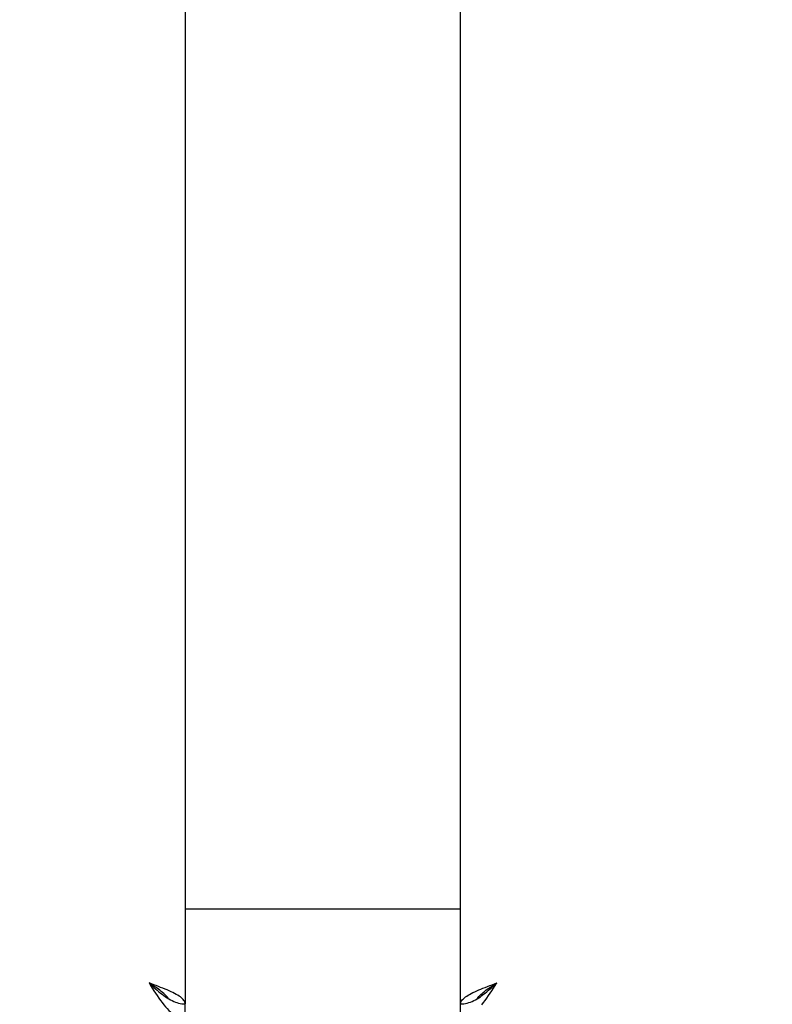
# Model space of a CAD drawing. Header units: inches. Extents: x 0 to 255, y -1 to 165.
# Tile 19 of 76: x 80.86 to 85.98, y 44.37 to 51.07. Entities that reach past the tile are written whole.
import ezdxf

# ---------------------------------------------------------------- set-up
doc = ezdxf.new("R2010")
doc.units = ezdxf.units.IN
doc.header["$LTSCALE"] = 14.034771
doc.header["$MEASUREMENT"] = 0
doc.layers.get('0').update_dxf_attribs({"linetype": 'CONTINUOUS'})
doc.layers.add('DIMENSIONS', color=7, linetype='CONTINUOUS')
doc.styles.get("Standard").update_dxf_attribs({"font": 'txt', "width": 0.8})
doc.dimstyles.new('DIMSTYLE_3', dxfattribs={"dimtxt": 1.170815, "dimasz": 1.501045, "dimexe": 0.09, "dimexo": 0.07, "dimgap": 0.039, "dimtad": 0, "dimtih": 1, "dimtoh": 1, "dimzin": 4, "dimdsep": 46, "dimtxsty": 'Standard', "dimblk": '_FILLED', "dimblk1": '_FILLED', "dimblk2": '_FILLED', "dimcen": 0.09, "dimadec": 0, "dimazin": 0, "dimtfac": 1, "dimtofl": 0, "dimtmove": 0, "dimatfit": 3, "dimldrblk": '_FILLED', "dimfxl": 0, "dimtolj": 1, "dimtzin": 4, "dimarcsym": 0})

# ---------------------------------------------------------------- blocks, each defined once
blk = doc.blocks.new('_FILLED')
at = {"color": 0, "linetype": 'ByBlock'}
blk.add_solid([(0, 0), (-1, 0.2), (-1, -0.2)], dxfattribs=at)
blk = doc.blocks.new('*D13')
at = {"layer": 'DIMENSIONS', "color": 2, "linetype": 'Continuous'}
for p, q in [((83.8576, 109.31), (80.8556, 109.31)), ((87.4826, 109.31), (90.3658, 109.31))]:
    blk.add_line(p, q, dxfattribs=at)
at = {"layer": 'DIMENSIONS', "color": 2, "linetype": 'Continuous', "xscale": 1.5010450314, "yscale": 1.5010450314, "zscale": 1.5010450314}
blk.add_blockref('_FILLED', (83.8576, 109.31), dxfattribs=at)
at = {"layer": 'DIMENSIONS', "color": 2, "linetype": 'Continuous', "xscale": 1.5010450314, "yscale": 1.5010450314, "zscale": 1.5010450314, "rotation": 180}
blk.add_blockref('_FILLED', (87.4826, 109.31), dxfattribs=at)
at = {"layer": 'DIMENSIONS', "color": 2, "linetype": 'Continuous', "insert": (90.9512, 109.8954), "char_height": 1.17082, "width": 3.746608, "attachment_point": 1, "line_spacing_factor": 0.9}
blk.add_mtext('3.63', dxfattribs=at)

msp = doc.modelspace()

# ---------------------------------------------------------------- linework, layer by layer
at = {"color": 3, "linetype": 'Continuous'}
for p, q in [((81.9826, 124.663), (81.9826, 44.371)), ((83.8576, 44.371), (83.8576, 124.663)), ((83.8576, 45.017), (81.9826, 45.017)), ((84.072, 44.5017), (84.1041, 44.5135))]:
    msp.add_line(p, q, dxfattribs=at)
at = {"color": 7, "linetype": 'Continuous'}
for p, q in [((81.8594, 44.4128), (81.8706, 44.4058)), ((83.9585, 44.3994), (83.9697, 44.4058)), ((81.9826, 44.267), (81.9826, 44.371)), ((83.8576, 44.267), (83.8576, 44.371))]:
    msp.add_line(p, q, dxfattribs=at)
at = {"color": 3, "linetype": 'Continuous'}
for points in [[(81.8862, 44.4542), (81.8731, 44.4601), (81.8594, 44.466), (81.8452, 44.472), (81.8305, 44.4779), (81.8154, 44.4838), (81.7999, 44.4898), (81.7842, 44.4957), (81.7683, 44.5017), (81.7361, 44.5135)], [(81.7361, 44.5135), (81.7473, 44.4959), (81.7586, 44.4784), (81.7698, 44.4611), (81.781, 44.4441), (81.7922, 44.4274), (81.8034, 44.4111), (81.8146, 44.3954), (81.8258, 44.3803)], [(84.0033, 44.3658), (84.0145, 44.3803), (84.0257, 44.3954), (84.0369, 44.4111), (84.0481, 44.4274), (84.0593, 44.4441), (84.0705, 44.4611), (84.0817, 44.4784), (84.0929, 44.4959), (84.1041, 44.5135)], [(81.9826, 44.371), (81.9821, 44.377), (81.9805, 44.3829), (81.9779, 44.3888), (81.9742, 44.3948), (81.9696, 44.4007), (81.9639, 44.4067), (81.9572, 44.4126), (81.9496, 44.4185), (81.9411, 44.4245), (81.9317, 44.4304), (81.9215, 44.4363), (81.9104, 44.4423), (81.8987, 44.4482), (81.8862, 44.4542)], [(83.8576, 44.371), (83.8582, 44.377), (83.8598, 44.3829), (83.8624, 44.3888), (83.866, 44.3948), (83.8707, 44.4007), (83.8764, 44.4067), (83.8831, 44.4126), (83.8907, 44.4185), (83.8992, 44.4245), (83.9086, 44.4304), (83.9188, 44.4363), (83.9298, 44.4423), (83.9416, 44.4482), (83.9541, 44.4542)], [(83.9541, 44.4542), (83.9672, 44.4601), (83.9809, 44.466), (83.9951, 44.472), (84.0098, 44.4779), (84.0249, 44.4838), (84.0403, 44.4898), (84.0561, 44.4957), (84.072, 44.5017)], [(81.8258, 44.3803), (81.837, 44.3658), (81.8482, 44.3521), (81.8594, 44.3392), (81.8706, 44.3272), (81.8818, 44.3162), (81.893, 44.3062), (81.9042, 44.2972), (81.9154, 44.2893), (81.9266, 44.2826), (81.9378, 44.277), (81.949, 44.2727), (81.9602, 44.2695), (81.9714, 44.2677), (81.9826, 44.267)]]:
    msp.add_lwpolyline(points, dxfattribs=at)
at = {"color": 7, "linetype": 'Continuous'}
for points in [[(81.7361, 44.5135), (81.7473, 44.5034), (81.7586, 44.4932), (81.7698, 44.4832), (81.781, 44.4734), (81.7922, 44.4637), (81.8034, 44.4543), (81.8146, 44.4452), (81.8258, 44.4365), (81.837, 44.4281), (81.8482, 44.4202), (81.8594, 44.4128)], [(81.8668, 44.4082), (81.8631, 44.4138), (81.8576, 44.4209), (81.8514, 44.428), (81.8445, 44.4352), (81.8369, 44.4423), (81.8287, 44.4494), (81.8199, 44.4565), (81.8106, 44.4637), (81.8008, 44.4708), (81.7907, 44.4779), (81.7802, 44.485), (81.7694, 44.4922), (81.7584, 44.4993), (81.7473, 44.5064), (81.7361, 44.5135)], [(83.9697, 44.4058), (83.9809, 44.4128), (83.9921, 44.4202), (84.0033, 44.4281), (84.0145, 44.4365), (84.0257, 44.4452), (84.0369, 44.4543), (84.0481, 44.4637), (84.0593, 44.4734), (84.0705, 44.4832), (84.0817, 44.4932), (84.0929, 44.5034), (84.1041, 44.5135)], [(83.9735, 44.4082), (83.9772, 44.4138), (83.9826, 44.4209), (83.9889, 44.428), (83.9958, 44.4352), (84.0034, 44.4423), (84.0116, 44.4494), (84.0204, 44.4565), (84.0297, 44.4637), (84.0394, 44.4708), (84.0496, 44.4779), (84.0601, 44.485), (84.0709, 44.4922), (84.0818, 44.4993), (84.093, 44.5064), (84.1041, 44.5135)], [(81.8706, 44.4058), (81.8818, 44.3994), (81.893, 44.3936), (81.9042, 44.3885), (81.9154, 44.3839), (81.9266, 44.38), (81.9378, 44.3768), (81.949, 44.3743), (81.9602, 44.3725), (81.9714, 44.3714), (81.9826, 44.371)], [(83.8576, 44.371), (83.8688, 44.3714), (83.8801, 44.3725), (83.8913, 44.3743), (83.9025, 44.3768), (83.9137, 44.38), (83.9249, 44.3839), (83.9361, 44.3885), (83.9473, 44.3936), (83.9585, 44.3994)]]:
    msp.add_lwpolyline(points, dxfattribs=at)

# ---------------------------------------------------------------- dimensions: what is measured, and where the dimension line sits
at = {"layer": 'DIMENSIONS', "color": 2, "linetype": 'Continuous'}
dim = msp.add_linear_dim(base=(83.8576415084, 109.3100356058), p1=(87.4826415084, 123.6420264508), p2=(83.8576415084, 44.3910264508), angle=180, dimstyle='DIMSTYLE_3', dxfattribs=at)
dim.commit()
dim.dimension.update_dxf_attribs({"geometry": '*D13', "text_midpoint": (92.8244998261, 109.3100356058), "dimtype": 160})

doc.saveas('drawing.dxf')
